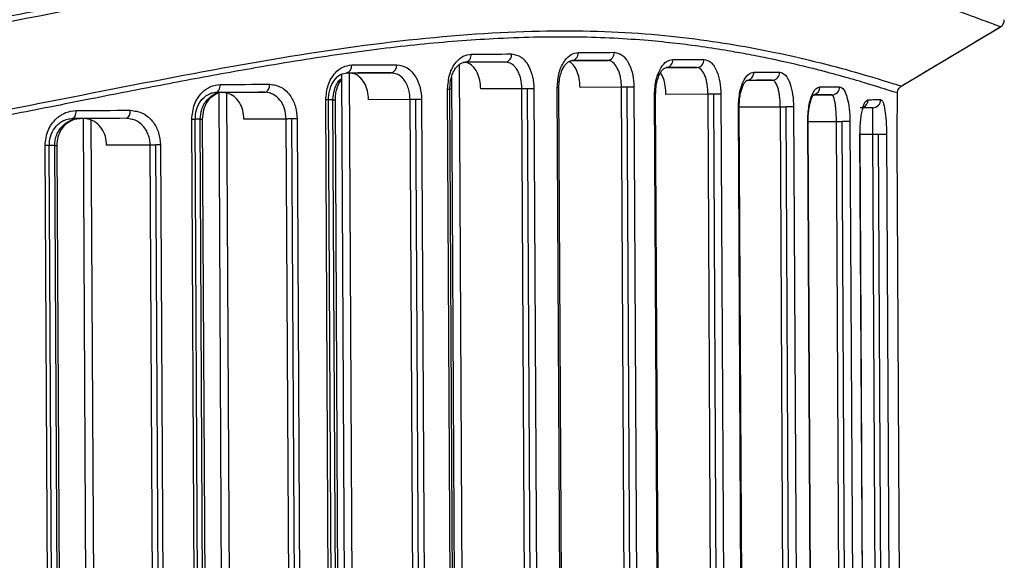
# Model space of a CAD drawing. Header units: millimetres. Extents: x -320 to 36, y 11 to 324.
# Tile 10 of 27: x -188 to -151, y 116 to 136. Entities that reach past the tile are written whole.
import ezdxf

# ---------------------------------------------------------------- set-up
doc = ezdxf.new("R2010")
doc.units = ezdxf.units.MM

msp = doc.modelspace()

# ---------------------------------------------------------------- linework, layer by layer
at = {"color": 7, "linetype": 'Continuous', "lineweight": 25}
for p, q in [((-154.675, 133.287), (-150.981, 135.5)), ((-171.163, 134.071), (-170.965, 96.781)), ((-169.257, 134.141), (-169.437, 134.184)), ((-166.942, 134.238), (-165.63, 134.245)), ((-175.555, 133.722), (-175.358, 96.717)), ((-175.264, 133.774), (-175.067, 96.678)), ((-175.252, 133.774), (-173.7, 133.782)), ((-173.454, 133.722), (-173.7, 133.782)), ((-163.429, 133.975), (-162.299, 133.981)), ((-162.198, 133.952), (-162.299, 133.981)), ((-171.514, 133.172), (-171.503, 133.332)), ((-171.451, 133.621), (-171.259, 97.253)), ((-160.408, 133.5), (-159.488, 133.505)), ((-159.417, 133.479), (-159.488, 133.505)), ((-180.13, 133.047), (-179.937, 96.652)), ((-179.974, 133.048), (-178.413, 133.056)), ((-179.839, 133.029), (-179.646, 96.687)), ((-178.237, 133.033), (-178.413, 133.056)), ((-171.406, 97.697), (-171.594, 133.172)), ((-171.594, 133.172), (-171.514, 133.172)), ((-171.449, 133.178), (-171.514, 133.177)), ((-171.326, 97.697), (-171.514, 133.172)), ((-168.821, 133.187), (-170.358, 133.179)), ((-168.633, 97.712), (-168.821, 133.187)), ((-168.421, 97.713), (-168.609, 133.188)), ((-168.373, 133.189), (-168.185, 97.714)), ((-167.504, 133.234), (-167.443, 133.235)), ((-167.316, 97.719), (-167.504, 133.234)), ((-167.255, 97.719), (-167.443, 133.235)), ((-165.11, 133.247), (-166.652, 133.239)), ((-164.922, 97.732), (-165.11, 133.247)), ((-164.71, 97.733), (-164.898, 133.249)), ((-164.644, 133.25), (-164.456, 97.734)), ((-163.692, 97.739), (-163.879, 132.972)), ((-163.879, 132.972), (-163.836, 132.972)), ((-163.649, 97.739), (-163.836, 132.972)), ((-161.883, 132.983), (-163.45, 132.975)), ((-161.696, 97.749), (-161.883, 132.983)), ((-161.484, 97.751), (-161.671, 132.984)), ((-161.402, 132.985), (-161.215, 97.752)), ((-157.953, 132.955), (-157.264, 132.959)), ((-157.232, 132.926), (-157.264, 132.959)), ((-154.818, 132.504), (-154.82, 133.03)), ((-175.951, 97.673), (-176.137, 132.769)), ((-175.849, 97.673), (-176.035, 132.77)), ((-175.868, 132.776), (-176.034, 132.775)), ((-175.681, 97.68), (-175.868, 132.776)), ((-175.593, 97.68), (-175.779, 132.777)), ((-172.991, 132.786), (-174.539, 132.778)), ((-172.805, 97.69), (-172.991, 132.786)), ((-172.593, 97.691), (-172.779, 132.787)), ((-172.563, 132.788), (-172.377, 97.692)), ((-160.565, 97.755), (-160.749, 132.498)), ((-160.749, 132.498), (-160.721, 132.498)), ((-159.186, 132.506), (-160.721, 132.498)), ((-160.537, 97.756), (-160.721, 132.498)), ((-159.002, 97.764), (-159.186, 132.506)), ((-158.79, 97.765), (-158.974, 132.508)), ((-158.692, 132.509), (-158.508, 97.767)), ((-155.739, 132.45), (-155.741, 132.481)), ((-185.184, 132.077), (-184.996, 96.624)), ((-184.893, 132.014), (-184.705, 96.689)), ((-183.413, 132.049), (-183.584, 132.086)), ((-180.952, 97.646), (-181.134, 132.041)), ((-180.826, 97.647), (-181.008, 132.042)), ((-180.819, 132.049), (-181.007, 132.048)), ((-180.637, 97.654), (-180.819, 132.049)), ((-180.548, 97.654), (-180.731, 132.05)), ((-177.61, 132.06), (-179.187, 132.052)), ((-177.428, 97.665), (-177.61, 132.06)), ((-177.216, 97.666), (-177.398, 132.061)), ((-177.205, 132.062), (-177.023, 97.667)), ((-158.167, 131.953), (-158.15, 131.954)), ((-157.985, 97.77), (-158.167, 131.953)), ((-157.095, 131.959), (-158.15, 131.954)), ((-157.969, 97.77), (-158.15, 131.954)), ((-156.914, 97.776), (-157.095, 131.959)), ((-156.702, 97.777), (-156.883, 131.961)), ((-156.591, 131.962), (-156.41, 97.778)), ((-156.038, 97.78), (-156.216, 131.478)), ((-155.738, 131.481), (-156.21, 131.478)), ((-156.031, 97.78), (-156.21, 131.478)), ((-155.559, 97.783), (-155.738, 131.481)), ((-155.347, 97.784), (-155.526, 131.482)), ((-155.227, 131.483), (-155.048, 97.786)), ((-186.242, 131.078), (-186.449, 131.077)), ((-186.065, 97.625), (-186.242, 131.078)), ((-185.976, 97.626), (-186.154, 131.078)), ((-182.685, 131.09), (-184.307, 131.082)), ((-182.507, 97.638), (-182.685, 131.09)), ((-182.295, 97.639), (-182.473, 131.092)), ((-182.304, 131.092), (-182.126, 97.64)), ((-154.657, 97.788), (-154.835, 131.22)), ((-154.658, 97.788), (-154.835, 131.22)), ((-154.835, 131.22), (-154.835, 131.22)), ((-186.425, 97.617), (-186.603, 131.069)), ((-186.273, 97.617), (-186.45, 131.07))]:
    msp.add_line(p, q, dxfattribs=at)
at = {"color": 7, "linetype": 'Continuous', "lineweight": 25, "flags": 128}
for points in [[(-170.72, 134.477), (-170.527, 134.478), (-170.336, 134.479), (-170.145, 134.48), (-169.956, 134.481), (-169.767, 134.482), (-169.58, 134.483), (-169.393, 134.484), (-169.208, 134.485)], [(-166.724, 134.539), (-166.553, 134.54), (-166.382, 134.541), (-166.212, 134.541), (-166.044, 134.542), (-165.877, 134.543), (-165.711, 134.544), (-165.546, 134.545), (-165.382, 134.546)], [(-175.169, 134.074), (-174.956, 134.076), (-174.744, 134.077), (-174.533, 134.078), (-174.323, 134.079), (-174.114, 134.08), (-173.905, 134.081), (-173.698, 134.082), (-173.492, 134.083)], [(-169.437, 134.184), (-169.622, 134.183), (-169.807, 134.182), (-169.994, 134.181), (-170.181, 134.18), (-170.37, 134.179), (-170.56, 134.178), (-170.75, 134.177), (-170.942, 134.175)], [(-165.63, 134.245), (-165.793, 134.244), (-165.957, 134.243), (-166.122, 134.242), (-166.289, 134.241), (-166.456, 134.24), (-166.625, 134.239), (-166.795, 134.238), (-166.966, 134.237)], [(-163.199, 134.276), (-163.049, 134.276), (-162.9, 134.277), (-162.753, 134.278), (-162.607, 134.279), (-162.462, 134.28), (-162.319, 134.28), (-162.177, 134.281), (-162.036, 134.282)], [(-173.7, 133.782), (-173.906, 133.781), (-174.112, 133.78), (-174.32, 133.779), (-174.528, 133.778), (-174.737, 133.777), (-174.947, 133.776), (-175.158, 133.774), (-175.37, 133.773)], [(-162.299, 133.981), (-162.44, 133.98), (-162.581, 133.979), (-162.724, 133.978), (-162.868, 133.977), (-163.013, 133.977), (-163.16, 133.976), (-163.308, 133.975), (-163.457, 133.974)], [(-160.177, 133.801), (-160.051, 133.802), (-159.927, 133.802), (-159.804, 133.803), (-159.682, 133.804), (-159.562, 133.804), (-159.443, 133.805), (-159.326, 133.806), (-159.211, 133.806)], [(-180.249, 133.046), (-180.214, 133.052), (-180.18, 133.069), (-180.149, 133.097), (-180.123, 133.135), (-180.101, 133.18), (-180.084, 133.232), (-180.074, 133.289), (-180.071, 133.347)], [(-180.071, 133.347), (-179.838, 133.348), (-179.605, 133.35), (-179.374, 133.351), (-179.143, 133.352), (-178.912, 133.353), (-178.683, 133.355), (-178.455, 133.356), (-178.227, 133.357)], [(-178.413, 133.056), (-178.377, 133.062), (-178.341, 133.079), (-178.309, 133.107), (-178.281, 133.145), (-178.258, 133.19), (-178.241, 133.242), (-178.23, 133.298), (-178.227, 133.357)], [(-159.488, 133.505), (-159.603, 133.504), (-159.72, 133.504), (-159.838, 133.503), (-159.957, 133.502), (-160.078, 133.502), (-160.201, 133.501), (-160.324, 133.5), (-160.45, 133.5)], [(-178.413, 133.056), (-178.64, 133.055), (-178.867, 133.054), (-179.095, 133.052), (-179.324, 133.051), (-179.554, 133.05), (-179.785, 133.049), (-180.016, 133.047), (-180.249, 133.046)], [(-168.609, 133.188), (-168.638, 133.188), (-168.668, 133.188), (-168.696, 133.188), (-168.724, 133.187), (-168.75, 133.187), (-168.776, 133.187), (-168.799, 133.187), (-168.821, 133.187)], [(-168.373, 133.189), (-168.396, 133.189), (-168.421, 133.189), (-168.449, 133.189), (-168.478, 133.189), (-168.509, 133.189), (-168.542, 133.188), (-168.575, 133.188), (-168.609, 133.188)], [(-164.898, 133.249), (-164.927, 133.248), (-164.957, 133.248), (-164.985, 133.248), (-165.013, 133.248), (-165.039, 133.248), (-165.065, 133.248), (-165.088, 133.248), (-165.11, 133.247)], [(-164.644, 133.25), (-164.667, 133.25), (-164.692, 133.25), (-164.722, 133.249), (-164.753, 133.249), (-164.788, 133.249), (-164.823, 133.249), (-164.86, 133.249), (-164.898, 133.249)], [(-161.671, 132.984), (-161.7, 132.984), (-161.73, 132.984), (-161.758, 132.983), (-161.786, 132.983), (-161.812, 132.983), (-161.838, 132.983), (-161.861, 132.983), (-161.883, 132.983)], [(-161.402, 132.985), (-161.423, 132.985), (-161.449, 132.985), (-161.479, 132.985), (-161.513, 132.985), (-161.55, 132.985), (-161.589, 132.984), (-161.629, 132.984), (-161.671, 132.984)], [(-157.264, 132.959), (-157.35, 132.958), (-157.438, 132.958), (-157.528, 132.957), (-157.619, 132.957), (-157.712, 132.956), (-157.807, 132.956), (-157.903, 132.955), (-158.001, 132.954)], [(-157.716, 133.256), (-157.618, 133.256), (-157.521, 133.257), (-157.426, 133.258), (-157.333, 133.258), (-157.241, 133.259), (-157.151, 133.259), (-157.062, 133.26), (-156.976, 133.26)], [(-176.035, 132.77), (-176.035, 132.77), (-176.043, 132.77), (-176.064, 132.77), (-176.095, 132.769), (-176.137, 132.769)], [(-175.868, 132.776), (-175.829, 132.776), (-175.8, 132.777), (-175.784, 132.777), (-175.779, 132.777)], [(-172.779, 132.787), (-172.808, 132.787), (-172.837, 132.787), (-172.866, 132.787), (-172.894, 132.787), (-172.92, 132.786), (-172.945, 132.786), (-172.969, 132.786), (-172.991, 132.786)], [(-172.563, 132.788), (-172.585, 132.788), (-172.609, 132.788), (-172.635, 132.788), (-172.662, 132.788), (-172.69, 132.788), (-172.719, 132.787), (-172.749, 132.787), (-172.779, 132.787)], [(-155.912, 132.779), (-155.846, 132.78), (-155.783, 132.78), (-155.722, 132.781), (-155.663, 132.781), (-155.605, 132.781), (-155.55, 132.782), (-155.497, 132.782), (-155.445, 132.782)], [(-185.591, 132.075), (-185.562, 132.081), (-185.533, 132.098), (-185.507, 132.126), (-185.484, 132.163), (-185.465, 132.209), (-185.451, 132.261), (-185.443, 132.317), (-185.44, 132.376)], [(-185.44, 132.376), (-185.185, 132.377), (-184.931, 132.378), (-184.678, 132.38), (-184.425, 132.381), (-184.173, 132.382), (-183.922, 132.384), (-183.672, 132.385), (-183.422, 132.386)], [(-183.584, 132.086), (-183.552, 132.092), (-183.521, 132.109), (-183.493, 132.137), (-183.469, 132.174), (-183.449, 132.22), (-183.434, 132.272), (-183.425, 132.328), (-183.422, 132.386)], [(-158.974, 132.508), (-159.003, 132.507), (-159.033, 132.507), (-159.061, 132.507), (-159.089, 132.507), (-159.115, 132.507), (-159.141, 132.507), (-159.164, 132.507), (-159.186, 132.506)], [(-158.692, 132.509), (-158.711, 132.509), (-158.736, 132.509), (-158.767, 132.509), (-158.802, 132.509), (-158.842, 132.508), (-158.884, 132.508), (-158.928, 132.508), (-158.974, 132.508)], [(-155.741, 132.481), (-155.792, 132.48), (-155.845, 132.48), (-155.9, 132.48), (-155.957, 132.479), (-156.016, 132.479), (-156.077, 132.479), (-156.14, 132.478), (-156.205, 132.478)], [(-183.584, 132.086), (-183.832, 132.084), (-184.081, 132.083), (-184.331, 132.082), (-184.582, 132.08), (-184.833, 132.079), (-185.085, 132.078), (-185.338, 132.076), (-185.591, 132.075)], [(-181.008, 132.042), (-181.009, 132.042), (-181.022, 132.042), (-181.047, 132.042), (-181.086, 132.042), (-181.134, 132.041)], [(-180.819, 132.049), (-180.778, 132.049), (-180.749, 132.05), (-180.733, 132.05), (-180.731, 132.05)], [(-177.398, 132.061), (-177.428, 132.061), (-177.457, 132.061), (-177.485, 132.061), (-177.513, 132.061), (-177.54, 132.061), (-177.565, 132.06), (-177.588, 132.06), (-177.61, 132.06)], [(-177.205, 132.062), (-177.226, 132.062), (-177.248, 132.062), (-177.271, 132.062), (-177.295, 132.062), (-177.32, 132.062), (-177.346, 132.062), (-177.372, 132.062), (-177.398, 132.061)], [(-156.883, 131.961), (-156.913, 131.96), (-156.942, 131.96), (-156.97, 131.96), (-156.998, 131.96), (-157.025, 131.96), (-157.05, 131.96), (-157.073, 131.96), (-157.095, 131.959)], [(-156.591, 131.962), (-156.607, 131.962), (-156.63, 131.962), (-156.661, 131.962), (-156.698, 131.962), (-156.739, 131.961), (-156.785, 131.961), (-156.834, 131.961), (-156.883, 131.961)], [(-156.21, 131.478), (-156.211, 131.478), (-156.216, 131.478)], [(-155.526, 131.482), (-155.555, 131.482), (-155.584, 131.481), (-155.613, 131.481), (-155.64, 131.481), (-155.667, 131.481), (-155.692, 131.481), (-155.716, 131.481), (-155.738, 131.481)], [(-155.227, 131.483), (-155.238, 131.483), (-155.259, 131.483), (-155.288, 131.483), (-155.326, 131.483), (-155.37, 131.483), (-155.419, 131.482), (-155.471, 131.482), (-155.526, 131.482)], [(-186.242, 131.078), (-186.199, 131.078), (-186.17, 131.078), (-186.155, 131.078), (-186.154, 131.078)], [(-182.473, 131.092), (-182.502, 131.091), (-182.531, 131.091), (-182.56, 131.091), (-182.587, 131.091), (-182.614, 131.091), (-182.639, 131.091), (-182.663, 131.091), (-182.685, 131.09)], [(-182.304, 131.092), (-182.323, 131.092), (-182.343, 131.092), (-182.363, 131.092), (-182.384, 131.092), (-182.406, 131.092), (-182.428, 131.092), (-182.45, 131.092), (-182.473, 131.092)], [(-186.45, 131.07), (-186.453, 131.07), (-186.47, 131.07), (-186.502, 131.07), (-186.547, 131.07), (-186.603, 131.069)]]:
    msp.add_lwpolyline(points, dxfattribs=at)
at = {"color": 7, "linetype": 'Continuous', "lineweight": 25}
for centre, radius, start, end in [((-170.988, 134.442), 0.27, 279.8027, 7.3762), ((-169.478, 134.453), 0.272, 278.6751, 6.7428), ((-166.999, 134.511), 0.276, 276.9389, 5.6747), ((-165.659, 134.521), 0.278, 276.0568, 5.0856), ((-175.432, 134.032), 0.266, 283.4637, 9.141), ((-173.756, 134.044), 0.267, 282.0211, 8.4959), ((-163.48, 134.255), 0.282, 274.7025, 4.1147), ((-162.319, 134.264), 0.284, 274.0182, 3.5915), ((-160.465, 133.787), 0.288, 272.978, 2.7508), ((-159.5, 133.795), 0.29, 272.4605, 2.3108), ((-158.011, 133.248), 0.295, 281.1136, 1.4722), ((-157.271, 133.253), 0.295, 271.3249, 1.2909), ((-156.212, 132.777), 0.3, 293.7691, 0.5606), ((-155.744, 132.779), 0.299, 270.5932, 0.5909)]:
    msp.add_arc(centre, radius, start, end, dxfattribs=at)
for points, knots in [([(-207.514, 132.96), (-206.766, 133.022), (-204.673, 133.197), (-201.199, 133.631), (-197.215, 134.213), (-193.504, 134.849), (-189.632, 135.567), (-185.904, 136.29), (-182.136, 137.012), (-178.453, 137.672), (-174.664, 138.243), (-170.851, 138.642), (-167.326, 138.795), (-164.551, 138.733), (-162.413, 138.561), (-160.844, 138.371), (-159.39, 138.141), (-158.154, 137.904), (-157.006, 137.652), (-155.969, 137.397), (-155.092, 137.161), (-154.616, 137.022), (-154.432, 136.968)], [0, 0, 0, 0, 0.031143, 0.087015, 0.146994, 0.202598, 0.25049, 0.321585, 0.375694, 0.43184, 0.505053, 0.573384, 0.643233, 0.71496, 0.75384, 0.794167, 0.833058, 0.871311, 0.901928, 0.940799, 0.977082, 1, 1, 1, 1]), ([(-154.567, 136.717), (-155.495, 136.979), (-157.348, 137.502), (-161.191, 138.232), (-165.75, 138.609), (-171.037, 138.459), (-176.935, 137.742), (-183.359, 136.583), (-190.237, 135.215), (-197.499, 133.924), (-203.317, 133.075), (-206.71, 132.813), (-207.513, 132.751)], [0, 0, 0, 0, 0.107727, 0.214987, 0.322778, 0.429297, 0.535883, 0.643726, 0.751042, 0.85882, 0.966586, 1, 1, 1, 1]), ([(-150.981, 135.5), (-151.023, 135.514), (-151.108, 135.544), (-151.773, 135.792), (-152.854, 136.183), (-153.988, 136.537), (-154.567, 136.717)], [0, 0, 0, 0, 0.23284, 0.478538, 0.733722, 1, 1, 1, 1]), ([(-154.678, 133.285), (-154.371, 133.469), (-153.124, 134.216), (-151.878, 134.962), (-150.939, 135.525)], [0, 0, 0, 0, 0.246694, 1, 1, 1, 1]), ([(-150.981, 135.5), (-150.96, 135.514), (-150.917, 135.544), (-150.871, 135.608), (-150.84, 135.681), (-150.837, 135.733), (-150.835, 135.759)], [0, 0, 0, 0, 0.24601, 0.499996, 0.753984, 1, 1, 1, 1]), ([(-206.887, 129.513), (-204.493, 129.771), (-199.71, 130.286), (-192.859, 131.459), (-186.354, 132.731), (-180.247, 133.942), (-174.613, 134.883), (-169.534, 135.362), (-165.096, 135.374), (-161.381, 134.953), (-158.43, 134.359), (-156.299, 133.792), (-154.943, 133.371), (-154.764, 133.315), (-154.675, 133.287)], [0, 0, 0, 0, 0.083529, 0.166903, 0.250548, 0.333741, 0.417487, 0.500697, 0.583522, 0.667195, 0.750455, 0.833555, 0.917174, 1, 1, 1, 1]), ([(-154.826, 133.03), (-154.824, 133.029), (-154.757, 133.005), (-155.066, 133.107), (-155.731, 133.316), (-156.449, 133.528), (-156.904, 133.657), (-157.411, 133.795), (-157.989, 133.945), (-158.739, 134.127), (-159.575, 134.309), (-160.406, 134.473), (-161.214, 134.617), (-162.079, 134.751), (-163.073, 134.88), (-164.56, 135.032), (-166.71, 135.145), (-169.521, 135.091), (-172.417, 134.879), (-175.341, 134.523), (-177.797, 134.134), (-179.716, 133.798), (-180.998, 133.563), (-182.274, 133.321), (-183.565, 133.071), (-184.939, 132.801), (-186.835, 132.426), (-189.214, 131.955), (-192.075, 131.408), (-194.946, 130.891), (-197.861, 130.408), (-200.812, 129.974), (-203.826, 129.588), (-205.871, 129.387), (-206.884, 129.287)], [0, 0, 0, 0, 0.001928, 0.070266, 0.140503, 0.162246, 0.185219, 0.204399, 0.226005, 0.251171, 0.281934, 0.30373, 0.321879, 0.346572, 0.368781, 0.392045, 0.445829, 0.500218, 0.546695, 0.592466, 0.639081, 0.657049, 0.675887, 0.693768, 0.710566, 0.729209, 0.749696, 0.786484, 0.822389, 0.858945, 0.89355, 0.928894, 0.964811, 1, 1, 1, 1]), ([(-171.594, 133.172), (-171.578, 133.363), (-171.547, 133.746), (-171.31, 134.174), (-171.021, 134.43), (-170.821, 134.461), (-170.72, 134.477)], [0, 0, 0, 0, 0.279545, 0.558845, 0.778901, 1, 1, 1, 1]), ([(-169.208, 134.485), (-169.086, 134.461), (-168.842, 134.414), (-168.569, 134.07), (-168.405, 133.642), (-168.384, 133.34), (-168.373, 133.189)], [0, 0, 0, 0, 0.279638, 0.558979, 0.778971, 1, 1, 1, 1]), ([(-167.504, 133.234), (-167.49, 133.427), (-167.461, 133.811), (-167.249, 134.239), (-166.992, 134.493), (-166.814, 134.523), (-166.724, 134.539)], [0, 0, 0, 0, 0.279489, 0.55877, 0.778869, 1, 1, 1, 1]), ([(-165.382, 134.546), (-165.275, 134.523), (-165.06, 134.476), (-164.82, 134.135), (-164.673, 133.706), (-164.654, 133.402), (-164.644, 133.25)], [0, 0, 0, 0, 0.279726, 0.559111, 0.779049, 1, 1, 1, 1]), ([(-176.137, 132.769), (-176.119, 132.961), (-176.084, 133.343), (-175.823, 133.771), (-175.503, 134.027), (-175.281, 134.059), (-175.169, 134.074)], [0, 0, 0, 0, 0.279541, 0.558846, 0.778904, 1, 1, 1, 1]), ([(-173.492, 134.083), (-173.356, 134.06), (-173.084, 134.012), (-172.78, 133.667), (-172.598, 133.24), (-172.575, 132.939), (-172.563, 132.788)], [0, 0, 0, 0, 0.279609, 0.558932, 0.778947, 1, 1, 1, 1]), ([(-171.503, 133.332), (-171.502, 133.357), (-171.496, 133.459), (-171.456, 133.621), (-171.386, 133.805), (-171.272, 133.997), (-171.104, 134.157), (-170.967, 134.173), (-170.901, 134.181)], [0, 0, 0, 0, 0.051528, 0.205035, 0.351872, 0.49327, 0.756796, 1, 1, 1, 1]), ([(-170.358, 133.179), (-170.366, 133.291), (-170.38, 133.514), (-170.489, 133.812), (-170.649, 134.038), (-170.828, 134.159), (-170.948, 134.171), (-170.996, 134.175)], [0, 0, 0, 0, 0.21304, 0.426056, 0.639771, 0.854812, 1, 1, 1, 1]), ([(-168.821, 133.187), (-168.83, 133.313), (-168.843, 133.506), (-168.919, 133.739), (-168.985, 133.871), (-169.055, 133.975), (-169.137, 134.069), (-169.212, 134.115), (-169.257, 134.141)], [0, 0, 0, 0, 0.293797, 0.4514382, 0.6159208, 0.6916618, 0.8197336, 1, 1, 1, 1]), ([(-167.443, 133.235), (-167.44, 133.323), (-167.434, 133.494), (-167.384, 133.722), (-167.315, 133.909), (-167.21, 134.092), (-167.07, 134.229), (-166.969, 134.238), (-166.922, 134.243)], [0, 0, 0, 0, 0.156571, 0.303548, 0.441111, 0.56984, 0.800312, 1, 1, 1, 1]), ([(-166.652, 133.239), (-166.659, 133.35), (-166.672, 133.571), (-166.765, 133.863), (-166.901, 134.096), (-167.018, 134.17), (-167.078, 134.207)], [0, 0, 0, 0, 0.247214, 0.494327, 0.744264, 1, 1, 1, 1]), ([(-165.453, 134.187), (-165.466, 134.195), (-165.522, 134.231), (-165.583, 134.239), (-165.63, 134.245)], [0, 0, 0, 0, 0.228684, 1, 1, 1, 1]), ([(-165.11, 133.247), (-165.112, 133.314), (-165.117, 133.447), (-165.159, 133.701), (-165.256, 133.979), (-165.377, 134.132), (-165.446, 134.182), (-165.453, 134.187)], [0, 0, 0, 0, 0.1599167, 0.3232022, 0.6437144, 0.9645804, 1, 1, 1, 1]), ([(-163.879, 132.972), (-163.866, 133.166), (-163.841, 133.555), (-163.653, 133.982), (-163.429, 134.231), (-163.276, 134.261), (-163.199, 134.276)], [0, 0, 0, 0, 0.27943, 0.558627, 0.778833, 1, 1, 1, 1]), ([(-162.036, 134.282), (-161.945, 134.259), (-161.763, 134.214), (-161.556, 133.879), (-161.427, 133.448), (-161.41, 133.14), (-161.402, 132.985)], [0, 0, 0, 0, 0.27987, 0.559112, 0.779224, 1, 1, 1, 1]), ([(-176.035, 132.77), (-176.032, 132.84), (-176.027, 132.981), (-175.967, 133.244), (-175.83, 133.523), (-175.594, 133.744), (-175.42, 133.767), (-175.333, 133.779)], [0, 0, 0, 0, 0.1301, 0.258899, 0.510787, 0.757321, 1, 1, 1, 1]), ([(-174.539, 132.778), (-174.548, 132.89), (-174.564, 133.115), (-174.687, 133.414), (-174.867, 133.639), (-175.067, 133.758), (-175.199, 133.77), (-175.252, 133.774)], [0, 0, 0, 0, 0.214686, 0.429373, 0.644067, 0.85876, 1, 1, 1, 1]), ([(-172.991, 132.786), (-172.998, 132.891), (-173.01, 133.068), (-173.089, 133.308), (-173.189, 133.492), (-173.316, 133.637), (-173.409, 133.694), (-173.454, 133.722)], [0, 0, 0, 0, 0.2582387, 0.4359001, 0.6455742, 0.8306503, 1, 1, 1, 1]), ([(-163.836, 132.972), (-163.833, 133.064), (-163.827, 133.241), (-163.781, 133.477), (-163.719, 133.666), (-163.629, 133.846), (-163.513, 133.973), (-163.442, 133.977), (-163.41, 133.98)], [0, 0, 0, 0, 0.15759, 0.305337, 0.443463, 0.57197, 0.801871, 1, 1, 1, 1]), ([(-163.45, 132.975), (-163.455, 133.082), (-163.466, 133.297), (-163.539, 133.588), (-163.615, 133.722), (-163.653, 133.789)], [0, 0, 0, 0, 0.334108, 0.667925, 1, 1, 1, 1]), ([(-161.883, 132.983), (-161.885, 133.05), (-161.889, 133.187), (-161.915, 133.38), (-161.955, 133.556), (-162.026, 133.756), (-162.112, 133.891), (-162.18, 133.939), (-162.198, 133.952)], [0, 0, 0, 0, 0.147369, 0.298431, 0.441887, 0.595994, 0.892519, 1, 1, 1, 1]), ([(-160.749, 132.498), (-160.738, 132.696), (-160.716, 133.091), (-160.554, 133.515), (-160.367, 133.758), (-160.24, 133.787), (-160.177, 133.801)], [0, 0, 0, 0, 0.279229, 0.558458, 0.778869, 1, 1, 1, 1]), ([(-159.211, 133.806), (-159.137, 133.784), (-158.991, 133.741), (-158.822, 133.414), (-158.714, 132.982), (-158.699, 132.667), (-158.692, 132.509)], [0, 0, 0, 0, 0.28011, 0.559487, 0.779519, 1, 1, 1, 1]), ([(-181.134, 132.041), (-181.114, 132.234), (-181.075, 132.619), (-180.787, 133.046), (-180.436, 133.3), (-180.193, 133.331), (-180.071, 133.347)], [0, 0, 0, 0, 0.279538, 0.558771, 0.778875, 1, 1, 1, 1]), ([(-178.227, 133.357), (-178.078, 133.334), (-177.779, 133.287), (-177.445, 132.943), (-177.243, 132.515), (-177.218, 132.213), (-177.205, 132.062)], [0, 0, 0, 0, 0.279637, 0.558962, 0.778961, 1, 1, 1, 1]), ([(-175.868, 132.776), (-175.858, 132.9), (-175.844, 133.093), (-175.75, 133.324), (-175.666, 133.481), (-175.587, 133.544), (-175.554, 133.57)], [0, 0, 0, 0, 0.394553, 0.610337, 0.837926, 1, 1, 1, 1]), ([(-175.779, 132.777), (-175.777, 132.848), (-175.771, 132.986), (-175.715, 133.23), (-175.64, 133.424), (-175.566, 133.505), (-175.553, 133.519)], [0, 0, 0, 0, 0.245576, 0.47899, 0.911461, 1, 1, 1, 1]), ([(-160.721, 132.498), (-160.716, 132.626), (-160.709, 132.823), (-160.662, 133.059), (-160.614, 133.224), (-160.558, 133.358), (-160.475, 133.492), (-160.43, 133.499), (-160.4, 133.505)], [0, 0, 0, 0, 0.209116, 0.32484, 0.447405, 0.576105, 0.711411, 1, 1, 1, 1]), ([(-159.186, 132.506), (-159.187, 132.576), (-159.191, 132.718), (-159.211, 132.915), (-159.241, 133.093), (-159.293, 133.29), (-159.355, 133.421), (-159.404, 133.466), (-159.417, 133.479)], [0, 0, 0, 0, 0.14614, 0.297138, 0.439067, 0.593599, 0.889041, 1, 1, 1, 1]), ([(-154.82, 133.028), (-154.819, 133.054), (-154.815, 133.106), (-154.785, 133.179), (-154.738, 133.243), (-154.696, 133.272), (-154.675, 133.287)], [0, 0, 0, 0, 0.245939, 0.499994, 0.754053, 1, 1, 1, 1]), ([(-181.008, 132.042), (-180.998, 132.166), (-180.978, 132.421), (-180.807, 132.756), (-180.59, 132.952), (-180.383, 133.04), (-180.272, 133.048), (-180.216, 133.051)], [0, 0, 0, 0, 0.228619, 0.471209, 0.727632, 0.861746, 1, 1, 1, 1]), ([(-180.819, 132.049), (-180.808, 132.176), (-180.791, 132.371), (-180.684, 132.605), (-180.56, 132.788), (-180.392, 132.927), (-180.248, 133.01), (-180.173, 133.021), (-180.159, 133.023)], [0, 0, 0, 0, 0.278782, 0.427746, 0.582905, 0.797685, 0.962743, 1, 1, 1, 1]), ([(-180.731, 132.05), (-180.721, 132.171), (-180.703, 132.412), (-180.559, 132.714), (-180.367, 132.936), (-180.214, 133.001), (-180.139, 133.034)], [0, 0, 0, 0, 0.255995, 0.506921, 0.754822, 1, 1, 1, 1]), ([(-179.187, 132.052), (-179.196, 132.164), (-179.214, 132.388), (-179.349, 132.686), (-179.546, 132.911), (-179.767, 133.031), (-179.914, 133.043), (-179.974, 133.048)], [0, 0, 0, 0, 0.213371, 0.42673, 0.640465, 0.855119, 1, 1, 1, 1]), ([(-177.61, 132.06), (-177.623, 132.19), (-177.648, 132.453), (-177.828, 132.775), (-178.04, 132.963), (-178.184, 133.014), (-178.237, 133.033)], [0, 0, 0, 0, 0.28782, 0.581814, 0.847689, 1, 1, 1, 1]), ([(-158.167, 131.953), (-158.157, 132.156), (-158.139, 132.563), (-158.008, 132.982), (-157.861, 133.215), (-157.765, 133.242), (-157.716, 133.256)], [0, 0, 0, 0, 0.27893, 0.558352, 0.779136, 1, 1, 1, 1]), ([(-158.151, 131.954), (-158.149, 132.033), (-158.146, 132.193), (-158.122, 132.417), (-158.086, 132.61), (-158.044, 132.766), (-158.002, 132.876), (-157.959, 132.957), (-157.956, 132.955), (-157.954, 132.954)], [0, 0, 0, 0, 0.131717, 0.263966, 0.396304, 0.529062, 0.661771, 0.79508, 1, 1, 1, 1]), ([(-157.095, 131.959), (-157.096, 132.032), (-157.098, 132.182), (-157.111, 132.385), (-157.128, 132.565), (-157.157, 132.756), (-157.192, 132.897), (-157.223, 132.919), (-157.232, 132.926)], [0, 0, 0, 0, 0.141045, 0.288896, 0.425146, 0.576561, 0.862483, 1, 1, 1, 1]), ([(-156.976, 133.26), (-156.923, 133.239), (-156.816, 133.198), (-156.692, 132.884), (-156.609, 132.452), (-156.597, 132.125), (-156.591, 131.962)], [0, 0, 0, 0, 0.279096, 0.558722, 0.779537, 1, 1, 1, 1]), ([(-156.216, 131.478), (-156.215, 131.571), (-156.214, 131.76), (-156.192, 132.022), (-156.159, 132.256), (-156.103, 132.51), (-156.018, 132.732), (-155.947, 132.764), (-155.912, 132.779)], [0, 0, 0, 0, 0.124007, 0.250357, 0.373321, 0.500937, 0.75085, 1, 1, 1, 1]), ([(-155.445, 132.782), (-155.415, 132.763), (-155.355, 132.724), (-155.286, 132.426), (-155.239, 131.996), (-155.231, 131.654), (-155.227, 131.483)], [0, 0, 0, 0, 0.279652, 0.559496, 0.779961, 1, 1, 1, 1]), ([(-186.603, 131.069), (-186.58, 131.264), (-186.536, 131.653), (-186.217, 132.079), (-185.835, 132.33), (-185.572, 132.36), (-185.44, 132.376)], [0, 0, 0, 0, 0.279406, 0.558635, 0.778847, 1, 1, 1, 1]), ([(-183.422, 132.386), (-183.26, 132.364), (-182.936, 132.318), (-182.569, 131.977), (-182.346, 131.548), (-182.318, 131.245), (-182.304, 131.092)], [0, 0, 0, 0, 0.279723, 0.559074, 0.779023, 1, 1, 1, 1]), ([(-155.738, 131.481), (-155.738, 131.558), (-155.738, 131.718), (-155.738, 131.927), (-155.737, 132.107), (-155.736, 132.292), (-155.736, 132.423), (-155.738, 132.444), (-155.739, 132.45)], [0, 0, 0, 0, 0.138867, 0.288092, 0.422629, 0.576167, 0.862975, 1, 1, 1, 1]), ([(-154.835, 131.22), (-154.835, 131.324), (-154.836, 131.533), (-154.833, 131.808), (-154.829, 132.038), (-154.824, 132.278), (-154.818, 132.477), (-154.818, 132.506), (-154.818, 132.52)], [0, 0, 0, 0, 0.125054, 0.250227, 0.370775, 0.50092, 0.749957, 1, 1, 1, 1]), ([(-186.45, 131.07), (-186.441, 131.181), (-186.423, 131.418), (-186.284, 131.686), (-186.119, 131.87), (-185.958, 131.985), (-185.77, 132.065), (-185.634, 132.075), (-185.564, 132.08)], [0, 0, 0, 0, 0.203083, 0.43642, 0.565109, 0.702123, 0.846908, 1, 1, 1, 1]), ([(-186.242, 131.078), (-186.239, 131.145), (-186.232, 131.28), (-186.174, 131.471), (-186.083, 131.647), (-185.923, 131.85), (-185.727, 131.984), (-185.498, 132.067), (-185.378, 132.077), (-185.299, 132.083)], [0, 0, 0, 0, 0.123987, 0.250763, 0.371542, 0.500723, 0.749764, 0.835937, 1, 1, 1, 1]), ([(-186.154, 131.078), (-186.146, 131.185), (-186.129, 131.406), (-185.989, 131.704), (-185.772, 131.951), (-185.579, 132.025), (-185.479, 132.063)], [0, 0, 0, 0, 0.2246481, 0.4654427, 0.7237391, 1, 1, 1, 1]), ([(-184.307, 131.082), (-184.317, 131.193), (-184.336, 131.414), (-184.48, 131.709), (-184.693, 131.934), (-184.936, 132.059), (-185.101, 132.072), (-185.171, 132.077)], [0, 0, 0, 0, 0.209061, 0.418062, 0.628817, 0.843622, 1, 1, 1, 1]), ([(-182.685, 131.09), (-182.688, 131.155), (-182.695, 131.285), (-182.749, 131.474), (-182.833, 131.652), (-182.986, 131.853), (-183.184, 132.016), (-183.356, 132.041), (-183.413, 132.049)], [0, 0, 0, 0, 0.13845, 0.279957, 0.424825, 0.573336, 0.858354, 1, 1, 1, 1])]:
    msp.add_open_spline(points, degree=3, knots=knots, dxfattribs=at)

doc.saveas('drawing.dxf')
